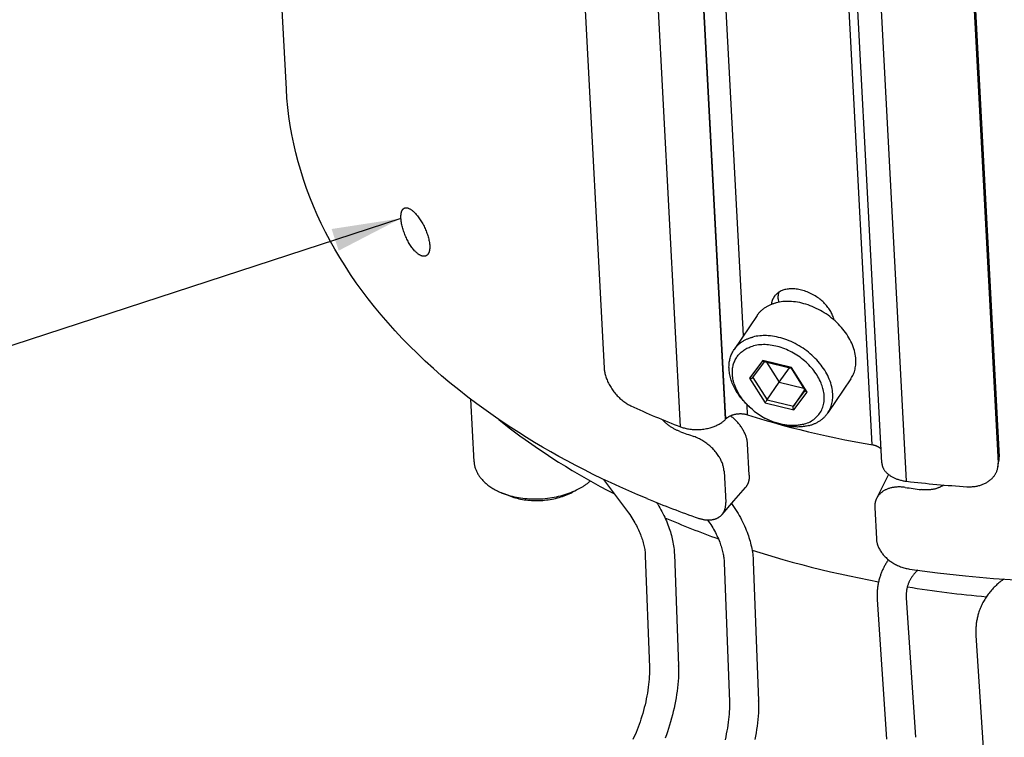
# Model space of a CAD drawing. Extents: x 0 to 1189, y 0 to 841.
# Tile 9 of 80: x 83 to 125, y 104 to 136. Entities that reach past the tile are written whole.
import ezdxf

# ---------------------------------------------------------------- set-up
doc = ezdxf.new("R2010")
doc.units = 0
doc.header["$LTSCALE"] = 65.395
doc.layers.get('0').update_dxf_attribs({"linetype": 'CONTINUOUS'})
doc.layers.add('connessioni_resistenze_c0_BL8', color=7, linetype='CONTINUOUS')
doc.styles.get("Standard").update_dxf_attribs({"font": 'txt', "width": 0.8})
doc.dimstyles.get("Standard").update_dxf_attribs({"dimtxt": 3, "dimasz": 3, "dimexe": 2, "dimexo": 0, "dimtad": 1, "dimtxsty": 'STANDARD', "dimblk": '_ARROW_FILLED', "dimblk1": '_ARROW_FILLED', "dimblk2": '_ARROW_FILLED', "dimcen": 0.09, "dimazin": 3, "dimtol": 1, "dimtp": 0.01, "dimtm": 0.01, "dimtfac": 1, "dimtofl": 0, "dimtmove": 0, "dimatfit": 3, "dimtolj": 1})

# ---------------------------------------------------------------- blocks, each defined once
blk = doc.blocks.new('_ARROW_FILLED')
at = {"color": 0, "linetype": 'BYBLOCK'}
blk.add_solid([(0, 0), (-1, 0.167), (-1, -0.167)], dxfattribs=at)
blk = doc.blocks.new('CONNESSIONI_RESISTENZE_C0_BL8', base_point=(122.512, 182.837))
at = {"layer": 'connessioni_resistenze_c0_BL8', "color": 2, "linetype": 'CONTINUOUS'}
for p, q in [((94.29, 132.521), (92.159, 172.788)), ((106.485, 150.085), (108.054, 120.428)), ((111.361, 117.89), (109.676, 149.723)), ((113.317, 118.219), (111.632, 150.052)), ((113.33, 118.233), (111.646, 150.066)), ((119.671, 117.11), (117.986, 148.943)), ((120.083, 116.321), (118.399, 148.154)), ((121.155, 115.529), (119.471, 147.362)), ((123.553, 145.971), (125.122, 116.315)), ((123.597, 146.243), (125.166, 116.587)), ((114.085, 121.83), (112.933, 143.606)), ((115.597, 123.43), (115.605, 123.287)), ((114.683, 122.716), (113.681, 121.232)), ((114.929, 120.759), (114.355, 119.995)), ((114.496, 120.026), (115.007, 120.707)), ((116.173, 120.459), (114.929, 120.759)), ((114.983, 120.712), (116.15, 120.431)), ((115.082, 120.689), (115.63, 119.819)), ((115.63, 119.819), (116.086, 120.447)), ((116.15, 120.431), (116.779, 119.434)), ((116.151, 120.432), (116.151, 120.432)), ((116.167, 120.452), (116.162, 120.445)), ((116.173, 120.459), (116.167, 120.452)), ((116.844, 119.395), (116.173, 120.459)), ((114.355, 119.995), (115.025, 118.931)), ((114.497, 120.028), (115.112, 119.052)), ((118.744, 119.973), (117.741, 118.489)), ((115.63, 119.819), (116.698, 119.562)), ((116.739, 119.497), (116.253, 118.777)), ((116.253, 118.777), (116.764, 119.458)), ((102.422, 116.375), (102.279, 119.082)), ((115.06, 118.978), (115.076, 119)), ((115.076, 119), (115.09, 119.021)), ((115.112, 119.052), (116.253, 118.777)), ((116.27, 118.631), (116.844, 119.395)), ((114.266, 118.412), (114.243, 118.847)), ((115.025, 118.931), (116.27, 118.631)), ((113.317, 118.219), (113.33, 118.233)), ((114.337, 115.792), (114.265, 117.152)), ((125.112, 116.138), (125.157, 116.408)), ((108.03, 115.612), (109.063, 114.223)), ((113.249, 115.966), (113.321, 114.605)), ((120.376, 115.821), (119.855, 114.785)), ((106.674, 115.052), (106.947, 115.195)), ((113.672, 114.679), (114.172, 115.254)), ((103.926, 114.906), (103.639, 115.02)), ((113.16, 114.09), (113.672, 114.679)), ((119.776, 114.393), (119.848, 113.032)), ((109.839, 112.301), (110.018, 107.48)), ((111.098, 112.348), (111.277, 107.527)), ((113.258, 112.005), (113.482, 105.964)), ((114.517, 112.052), (114.741, 106.011)), ((121.187, 110.957), (121.193, 110.956)), ((125.363, 111.288), (125.288, 111.232)), ((121.141, 110.482), (121.536, 104.433)), ((119.884, 110.4), (120.279, 104.351)), ((124.159, 108.843), (124.476, 103.981))]:
    blk.add_line(p, q, dxfattribs=at)
for points in [[(103.345, 118.307), (102.941, 118.591), (102.543, 118.882), (102.149, 119.18), (101.761, 119.485), (101.378, 119.797), (101.016, 120.103), (100.66, 120.416), (100.31, 120.735), (99.967, 121.061), (99.629, 121.394), (99.312, 121.72), (99.001, 122.052), (98.697, 122.39), (98.4, 122.735), (98.11, 123.086), (97.839, 123.429), (97.576, 123.778), (97.32, 124.133), (97.072, 124.494), (96.833, 124.86), (96.61, 125.219), (96.395, 125.583), (96.189, 125.952), (95.993, 126.326), (95.805, 126.705), (95.632, 127.077), (95.468, 127.453), (95.314, 127.834), (95.17, 128.218), (95.036, 128.606), (94.914, 128.989), (94.802, 129.375), (94.701, 129.764), (94.61, 130.155), (94.529, 130.549), (94.46, 130.941), (94.402, 131.334), (94.354, 131.729), (94.317, 132.125), (94.29, 132.521)], [(99.255, 126.922), (99.255, 126.939), (99.254, 126.955), (99.254, 126.971), (99.254, 126.988), (99.254, 127.004), (99.254, 127.02), (99.255, 127.037), (99.256, 127.053), (99.257, 127.069), (99.258, 127.086), (99.26, 127.098), (99.261, 127.11), (99.263, 127.122), (99.265, 127.134), (99.267, 127.146), (99.269, 127.158), (99.272, 127.17), (99.275, 127.182), (99.278, 127.194), (99.282, 127.206), (99.285, 127.217), (99.289, 127.226), (99.292, 127.235), (99.296, 127.244), (99.299, 127.252), (99.303, 127.261), (99.308, 127.269), (99.312, 127.277), (99.316, 127.284), (99.321, 127.291), (99.325, 127.298), (99.33, 127.305), (99.336, 127.312), (99.341, 127.318), (99.346, 127.324), (99.351, 127.329), (99.357, 127.334), (99.363, 127.339), (99.369, 127.344), (99.375, 127.349), (99.381, 127.353), (99.387, 127.357), (99.393, 127.36), (99.4, 127.363), (99.407, 127.366)], [(99.407, 127.366), (99.419, 127.371), (99.431, 127.374), (99.444, 127.377), (99.457, 127.379), (99.47, 127.38), (99.485, 127.38), (99.499, 127.379), (99.514, 127.377), (99.528, 127.375), (99.542, 127.371), (99.563, 127.365), (99.582, 127.358), (99.602, 127.35), (99.621, 127.341), (99.643, 127.329), (99.664, 127.317), (99.685, 127.304), (99.705, 127.29), (99.728, 127.273), (99.75, 127.255), (99.772, 127.237), (99.793, 127.219), (99.824, 127.19), (99.854, 127.16), (99.883, 127.13), (99.914, 127.095), (99.944, 127.06), (99.974, 127.024), (100.004, 126.985), (100.034, 126.945), (100.062, 126.904), (100.092, 126.86), (100.121, 126.815), (100.149, 126.769), (100.176, 126.723), (100.202, 126.677), (100.227, 126.629), (100.253, 126.58), (100.277, 126.531), (100.3, 126.481), (100.322, 126.43), (100.344, 126.379), (100.364, 126.328), (100.382, 126.278), (100.4, 126.228), (100.416, 126.177), (100.431, 126.126), (100.445, 126.075), (100.458, 126.024), (100.469, 125.976), (100.478, 125.927), (100.486, 125.879), (100.491, 125.845), (100.495, 125.812), (100.498, 125.778), (100.5, 125.744)], [(100.338, 125.296), (100.326, 125.29), (100.312, 125.286), (100.299, 125.282), (100.285, 125.28), (100.271, 125.278), (100.256, 125.277), (100.241, 125.278), (100.225, 125.279), (100.21, 125.281), (100.195, 125.283), (100.174, 125.289), (100.154, 125.295), (100.133, 125.302), (100.113, 125.311), (100.091, 125.322), (100.069, 125.334), (100.048, 125.347), (100.027, 125.36), (100.004, 125.376), (99.981, 125.393), (99.959, 125.411), (99.937, 125.43), (99.914, 125.451), (99.891, 125.473), (99.869, 125.495), (99.847, 125.518), (99.816, 125.553), (99.787, 125.588), (99.758, 125.624), (99.728, 125.664), (99.699, 125.705), (99.671, 125.746), (99.642, 125.791), (99.614, 125.836), (99.587, 125.882), (99.561, 125.929), (99.536, 125.976), (99.512, 126.024), (99.488, 126.074), (99.465, 126.125), (99.443, 126.176), (99.422, 126.227), (99.402, 126.279), (99.383, 126.331), (99.366, 126.382), (99.35, 126.433), (99.334, 126.484), (99.32, 126.536), (99.307, 126.588), (99.295, 126.64), (99.285, 126.689), (99.276, 126.737), (99.269, 126.786), (99.263, 126.832), (99.258, 126.877), (99.255, 126.922)], [(100.5, 125.744), (100.501, 125.728), (100.501, 125.712), (100.502, 125.696), (100.502, 125.679), (100.501, 125.663), (100.501, 125.647), (100.5, 125.631), (100.499, 125.615), (100.498, 125.599), (100.496, 125.583), (100.495, 125.57), (100.493, 125.558), (100.491, 125.546), (100.489, 125.534), (100.487, 125.522), (100.484, 125.51), (100.481, 125.498), (100.478, 125.486), (100.474, 125.474), (100.471, 125.462), (100.467, 125.451), (100.463, 125.442), (100.46, 125.433), (100.456, 125.424), (100.452, 125.415), (100.447, 125.406), (100.443, 125.398), (100.438, 125.39), (100.434, 125.383), (100.429, 125.375), (100.424, 125.368), (100.419, 125.361), (100.413, 125.354), (100.408, 125.348), (100.402, 125.342), (100.397, 125.336), (100.391, 125.33), (100.385, 125.325), (100.378, 125.32), (100.372, 125.315), (100.366, 125.311), (100.359, 125.306), (100.352, 125.303), (100.345, 125.299), (100.338, 125.296)], [(118.009, 122.519), (117.998, 122.567), (117.985, 122.614), (117.969, 122.662), (117.952, 122.708), (117.934, 122.754), (117.913, 122.799), (117.891, 122.844), (117.867, 122.887), (117.84, 122.933), (117.812, 122.978), (117.782, 123.022), (117.75, 123.065), (117.716, 123.109), (117.681, 123.151), (117.644, 123.193), (117.606, 123.233), (117.566, 123.274), (117.525, 123.313), (117.483, 123.351), (117.44, 123.388), (117.395, 123.424), (117.349, 123.459), (117.302, 123.492), (117.254, 123.525), (117.199, 123.56), (117.142, 123.594), (117.085, 123.626), (117.027, 123.656), (116.968, 123.685), (116.907, 123.712), (116.847, 123.737), (116.788, 123.759), (116.728, 123.779), (116.668, 123.798), (116.608, 123.814), (116.546, 123.829), (116.485, 123.841), (116.423, 123.851), (116.372, 123.858), (116.321, 123.863), (116.269, 123.867), (116.218, 123.869), (116.169, 123.869), (116.12, 123.867), (116.071, 123.864), (116.023, 123.858), (115.977, 123.852), (115.932, 123.843), (115.887, 123.833), (115.843, 123.82), (115.802, 123.807), (115.762, 123.791), (115.722, 123.774), (115.683, 123.755), (115.654, 123.739), (115.626, 123.722), (115.598, 123.704), (115.572, 123.684), (115.546, 123.664), (115.522, 123.643), (115.499, 123.621), (115.477, 123.597), (115.455, 123.573), (115.436, 123.548)], [(115.597, 123.43), (115.597, 123.443), (115.596, 123.456), (115.596, 123.468), (115.596, 123.481), (115.596, 123.494), (115.596, 123.507), (115.597, 123.52), (115.597, 123.533), (115.598, 123.546), (115.599, 123.559), (115.6, 123.572), (115.602, 123.585), (115.603, 123.598), (115.605, 123.61), (115.607, 123.623), (115.609, 123.636), (115.611, 123.649), (115.614, 123.662), (115.617, 123.674), (115.62, 123.687), (115.623, 123.7), (115.626, 123.712), (115.63, 123.725)], [(114.683, 122.716), (114.701, 122.741), (114.718, 122.765), (114.737, 122.789), (114.756, 122.813), (114.775, 122.835), (114.796, 122.858), (114.816, 122.88), (114.838, 122.901), (114.86, 122.923), (114.882, 122.944), (114.906, 122.964), (114.929, 122.984), (114.953, 123.003), (114.978, 123.021), (115.003, 123.039), (115.028, 123.057), (115.055, 123.074), (115.082, 123.091), (115.109, 123.107), (115.137, 123.122), (115.165, 123.137), (115.194, 123.152), (115.223, 123.165), (115.252, 123.178), (115.282, 123.191), (115.313, 123.204), (115.344, 123.215), (115.376, 123.226), (115.408, 123.237), (115.439, 123.247), (115.471, 123.256), (115.504, 123.264)], [(115.436, 123.548), (115.428, 123.538), (115.42, 123.527), (115.412, 123.516), (115.405, 123.504), (115.398, 123.493), (115.391, 123.481), (115.384, 123.47), (115.377, 123.458), (115.371, 123.446), (115.365, 123.434), (115.359, 123.422), (115.354, 123.409), (115.348, 123.397), (115.343, 123.385), (115.338, 123.372), (115.333, 123.359), (115.329, 123.345), (115.325, 123.332), (115.321, 123.319), (115.317, 123.305), (115.313, 123.292), (115.31, 123.278), (115.307, 123.265), (115.304, 123.251), (115.301, 123.237), (115.299, 123.224), (115.297, 123.21), (115.295, 123.196)], [(118.744, 119.973), (118.774, 120.02), (118.802, 120.068), (118.827, 120.118), (118.851, 120.168), (118.872, 120.22), (118.892, 120.274), (118.908, 120.329), (118.923, 120.384), (118.935, 120.44), (118.945, 120.497), (118.952, 120.556), (118.958, 120.616), (118.961, 120.676), (118.961, 120.735), (118.959, 120.795), (118.954, 120.874), (118.944, 120.953), (118.931, 121.031), (118.915, 121.108), (118.894, 121.191), (118.87, 121.274), (118.842, 121.355), (118.811, 121.436), (118.777, 121.515), (118.74, 121.592), (118.7, 121.669), (118.658, 121.744), (118.611, 121.823), (118.56, 121.901), (118.507, 121.977), (118.452, 122.051), (118.393, 122.125), (118.331, 122.198), (118.267, 122.27), (118.201, 122.339), (118.131, 122.407), (118.059, 122.474), (117.986, 122.539), (117.91, 122.601), (117.833, 122.662), (117.753, 122.72), (117.672, 122.777), (117.589, 122.831), (117.505, 122.882), (117.42, 122.931), (117.333, 122.977), (117.245, 123.022), (117.157, 123.062), (117.068, 123.1), (116.978, 123.136), (116.887, 123.169), (116.798, 123.198), (116.707, 123.224), (116.616, 123.248), (116.525, 123.269), (116.436, 123.286), (116.347, 123.3), (116.257, 123.311), (116.167, 123.319), (116.093, 123.323), (116.018, 123.324), (115.944, 123.324), (115.87, 123.32), (115.796, 123.315), (115.722, 123.306), (115.648, 123.295), (115.576, 123.281), (115.504, 123.264)], [(113.681, 121.232), (113.698, 121.257), (113.716, 121.281), (113.734, 121.305), (113.753, 121.328), (113.773, 121.351), (113.793, 121.374), (113.813, 121.396), (113.835, 121.417), (113.857, 121.439), (113.879, 121.459), (113.903, 121.48), (113.926, 121.499), (113.95, 121.518), (113.975, 121.537), (114, 121.555), (114.025, 121.572), (114.052, 121.59), (114.079, 121.606), (114.106, 121.623), (114.134, 121.638), (114.162, 121.653), (114.191, 121.667), (114.22, 121.681), (114.249, 121.694), (114.279, 121.707), (114.31, 121.719), (114.342, 121.731), (114.373, 121.742), (114.405, 121.753), (114.436, 121.762), (114.468, 121.772), (114.501, 121.78)], [(117.741, 118.489), (117.771, 118.535), (117.799, 118.584), (117.825, 118.633), (117.848, 118.684), (117.869, 118.736), (117.889, 118.79), (117.906, 118.845), (117.92, 118.9), (117.932, 118.956), (117.942, 119.012), (117.95, 119.072), (117.955, 119.131), (117.958, 119.191), (117.958, 119.251), (117.956, 119.311), (117.951, 119.39), (117.941, 119.468), (117.929, 119.546), (117.913, 119.624), (117.891, 119.707), (117.867, 119.79), (117.839, 119.871), (117.808, 119.951), (117.774, 120.03), (117.737, 120.108), (117.698, 120.185), (117.656, 120.26), (117.608, 120.339), (117.557, 120.417), (117.504, 120.492), (117.449, 120.566), (117.39, 120.641), (117.328, 120.714), (117.264, 120.785), (117.198, 120.854), (117.128, 120.923), (117.056, 120.99), (116.983, 121.054), (116.908, 121.117), (116.83, 121.177), (116.75, 121.236), (116.669, 121.292), (116.586, 121.346), (116.502, 121.398), (116.417, 121.447), (116.33, 121.493), (116.242, 121.537), (116.154, 121.578), (116.065, 121.616), (115.975, 121.652), (115.884, 121.685), (115.795, 121.714), (115.704, 121.74), (115.613, 121.764), (115.522, 121.784), (115.433, 121.801), (115.344, 121.815), (115.254, 121.827), (115.164, 121.834), (115.09, 121.838), (115.016, 121.84), (114.941, 121.839), (114.867, 121.836), (114.793, 121.83), (114.719, 121.822), (114.646, 121.811), (114.573, 121.797), (114.501, 121.78)], [(114.462, 118.646), (114.404, 118.696), (114.346, 118.747), (114.29, 118.8), (114.235, 118.854), (114.181, 118.91), (114.129, 118.966), (114.078, 119.024), (114.028, 119.083), (113.98, 119.144), (113.933, 119.205), (113.889, 119.268), (113.851, 119.323), (113.815, 119.379), (113.78, 119.436), (113.746, 119.494), (113.715, 119.553), (113.684, 119.612), (113.657, 119.669), (113.631, 119.727), (113.607, 119.785), (113.584, 119.844), (113.563, 119.904), (113.544, 119.964), (113.528, 120.021), (113.513, 120.079), (113.5, 120.137), (113.489, 120.195), (113.48, 120.254), (113.472, 120.313), (113.467, 120.369), (113.464, 120.424), (113.463, 120.48), (113.464, 120.536), (113.467, 120.592), (113.472, 120.647), (113.477, 120.693), (113.484, 120.737), (113.493, 120.782), (113.503, 120.826), (113.514, 120.87), (113.527, 120.914), (113.542, 120.957), (113.56, 121.005), (113.58, 121.052), (113.603, 121.099), (113.627, 121.144), (113.653, 121.189), (113.681, 121.232)], [(114.462, 118.646), (114.406, 118.695), (114.352, 118.746), (114.298, 118.798), (114.246, 118.851), (114.196, 118.906), (114.147, 118.962), (114.099, 119.019), (114.055, 119.075), (114.013, 119.132), (113.972, 119.19), (113.933, 119.249), (113.895, 119.31), (113.86, 119.371), (113.826, 119.433), (113.8, 119.485), (113.775, 119.537), (113.752, 119.59), (113.73, 119.643), (113.71, 119.697), (113.691, 119.752), (113.674, 119.807), (113.659, 119.863), (113.647, 119.914), (113.636, 119.966), (113.627, 120.019), (113.62, 120.071), (113.614, 120.124), (113.61, 120.177), (113.609, 120.229), (113.609, 120.282), (113.611, 120.332), (113.615, 120.382), (113.621, 120.431), (113.629, 120.48), (113.638, 120.528), (113.65, 120.574), (113.663, 120.621), (113.678, 120.667), (113.695, 120.711), (113.714, 120.754), (113.734, 120.797), (113.757, 120.838), (113.781, 120.878), (113.806, 120.918), (113.834, 120.956), (113.863, 120.992), (113.894, 121.028), (113.926, 121.063), (113.96, 121.096), (113.995, 121.127), (114.032, 121.158), (114.071, 121.187), (114.111, 121.215), (114.152, 121.241), (114.196, 121.266), (114.241, 121.29), (114.287, 121.312), (114.334, 121.332), (114.382, 121.35), (114.43, 121.367), (114.478, 121.382), (114.528, 121.396)], [(116.671, 117.995), (116.734, 118.012), (116.797, 118.033), (116.858, 118.056), (116.919, 118.082), (116.978, 118.111), (117.032, 118.141), (117.085, 118.174), (117.135, 118.209), (117.184, 118.247), (117.231, 118.288), (117.274, 118.33), (117.315, 118.374), (117.354, 118.421), (117.389, 118.469), (117.422, 118.519), (117.453, 118.572), (117.48, 118.626), (117.504, 118.681), (117.525, 118.738), (117.543, 118.796), (117.559, 118.857), (117.571, 118.919), (117.58, 118.981), (117.586, 119.044), (117.59, 119.107), (117.59, 119.174), (117.586, 119.241), (117.58, 119.308), (117.571, 119.374), (117.559, 119.44), (117.547, 119.498), (117.532, 119.555), (117.516, 119.611), (117.497, 119.669), (117.476, 119.727), (117.454, 119.784), (117.423, 119.854), (117.39, 119.923), (117.355, 119.991), (117.317, 120.058), (117.277, 120.124), (117.233, 120.191), (117.186, 120.257), (117.138, 120.322), (117.088, 120.385), (117.036, 120.447), (116.98, 120.509), (116.922, 120.57), (116.863, 120.629), (116.802, 120.686), (116.739, 120.742), (116.674, 120.796), (116.607, 120.849), (116.539, 120.9), (116.47, 120.949), (116.399, 120.996), (116.327, 121.041), (116.254, 121.084), (116.18, 121.125), (116.104, 121.164), (116.028, 121.201), (115.952, 121.234), (115.875, 121.266), (115.798, 121.295), (115.719, 121.322), (115.64, 121.347), (115.564, 121.369), (115.486, 121.388), (115.409, 121.404), (115.33, 121.419), (115.251, 121.43), (115.179, 121.438), (115.106, 121.444), (115.033, 121.448), (114.96, 121.449), (114.887, 121.447), (114.814, 121.443), (114.741, 121.435), (114.669, 121.425), (114.598, 121.412), (114.528, 121.396)], [(114.929, 120.759), (114.93, 120.757), (114.931, 120.755), (114.932, 120.753), (114.934, 120.752), (114.935, 120.75), (114.937, 120.748), (114.938, 120.746), (114.939, 120.744), (114.941, 120.742), (114.943, 120.74), (114.944, 120.739), (114.946, 120.737), (114.947, 120.735), (114.949, 120.733), (114.951, 120.732), (114.952, 120.73), (114.954, 120.729), (114.956, 120.728), (114.957, 120.726), (114.958, 120.725), (114.96, 120.724), (114.961, 120.723), (114.962, 120.722), (114.964, 120.721), (114.965, 120.721), (114.966, 120.72), (114.968, 120.719), (114.969, 120.718), (114.971, 120.717), (114.972, 120.716), (114.974, 120.716), (114.975, 120.715), (114.977, 120.714), (114.979, 120.714), (114.98, 120.713), (114.982, 120.713), (114.983, 120.712)], [(108.054, 120.428), (108.057, 120.391), (108.061, 120.353), (108.066, 120.315), (108.072, 120.278), (108.079, 120.241), (108.087, 120.204), (108.098, 120.155), (108.111, 120.108), (108.126, 120.06), (108.142, 120.013), (108.159, 119.967), (108.179, 119.917), (108.2, 119.869), (108.222, 119.821), (108.245, 119.774), (108.27, 119.727), (108.296, 119.679), (108.324, 119.632), (108.353, 119.585), (108.383, 119.539), (108.414, 119.494), (108.446, 119.449), (108.479, 119.405), (108.514, 119.362), (108.549, 119.319), (108.586, 119.277), (108.623, 119.237), (108.661, 119.198), (108.699, 119.159), (108.739, 119.122), (108.78, 119.086), (108.82, 119.051), (108.861, 119.018), (108.902, 118.986), (108.945, 118.955), (108.988, 118.926), (109.023, 118.903), (109.058, 118.882), (109.094, 118.861), (109.13, 118.841), (109.167, 118.822), (109.204, 118.804)], [(116.151, 120.431), (116.151, 120.431), (116.151, 120.431), (116.151, 120.431), (116.151, 120.431), (116.151, 120.431), (116.151, 120.431), (116.15, 120.431)], [(116.152, 120.433), (116.152, 120.433), (116.152, 120.432), (116.152, 120.432), (116.151, 120.432), (116.151, 120.431)], [(116.157, 120.439), (116.154, 120.435), (116.153, 120.434), (116.153, 120.434), (116.153, 120.433), (116.152, 120.433), (116.152, 120.433)], [(116.162, 120.445), (116.159, 120.441), (116.158, 120.44), (116.157, 120.439)], [(114.355, 119.995), (114.359, 119.994), (114.363, 119.993), (114.368, 119.993), (114.372, 119.992), (114.376, 119.991), (114.381, 119.991), (114.385, 119.99), (114.389, 119.99), (114.394, 119.99), (114.398, 119.99), (114.403, 119.99), (114.407, 119.99), (114.412, 119.99), (114.416, 119.991), (114.421, 119.991), (114.425, 119.992), (114.43, 119.992), (114.434, 119.993), (114.438, 119.994), (114.441, 119.995), (114.444, 119.996), (114.448, 119.996), (114.451, 119.997), (114.454, 119.999), (114.458, 120), (114.461, 120.001), (114.464, 120.002), (114.467, 120.004), (114.47, 120.005), (114.473, 120.007), (114.475, 120.008), (114.477, 120.009), (114.479, 120.01), (114.481, 120.011), (114.483, 120.013), (114.484, 120.014), (114.486, 120.016), (114.488, 120.017), (114.49, 120.019), (114.491, 120.021), (114.493, 120.022), (114.495, 120.024), (114.496, 120.026)], [(115.09, 119.021), (115.098, 119.031), (115.105, 119.042), (115.63, 119.819)], [(116.844, 119.395), (116.841, 119.396), (116.839, 119.397), (116.837, 119.397), (116.834, 119.398), (116.832, 119.399), (116.829, 119.399), (116.827, 119.4), (116.825, 119.401), (116.822, 119.402), (116.82, 119.403), (116.818, 119.404), (116.816, 119.405), (116.813, 119.406), (116.811, 119.407), (116.809, 119.408), (116.807, 119.409), (116.805, 119.411), (116.803, 119.412), (116.802, 119.412), (116.8, 119.413), (116.799, 119.414), (116.797, 119.415), (116.796, 119.417), (116.794, 119.418), (116.793, 119.419), (116.791, 119.42), (116.79, 119.421), (116.789, 119.422), (116.787, 119.423), (116.786, 119.425), (116.785, 119.426), (116.784, 119.427), (116.783, 119.429), (116.782, 119.43), (116.781, 119.432), (116.78, 119.433), (116.779, 119.434)], [(121.283, 111.726), (122.492, 111.564), (123.704, 111.429), (124.919, 111.32), (126.136, 111.238)], [(115.025, 118.931), (115.034, 118.943), (115.043, 118.954), (115.06, 118.978)], [(116.27, 118.631), (116.268, 118.635), (116.265, 118.639), (116.263, 118.643), (116.261, 118.647), (116.259, 118.651), (116.257, 118.655), (116.256, 118.659), (116.254, 118.663), (116.252, 118.667), (116.251, 118.671), (116.249, 118.676), (116.248, 118.68), (116.247, 118.684), (116.246, 118.689), (116.245, 118.693), (116.244, 118.698), (116.243, 118.702), (116.242, 118.707), (116.242, 118.711), (116.241, 118.714), (116.241, 118.718), (116.241, 118.721), (116.241, 118.725), (116.241, 118.728), (116.241, 118.732), (116.241, 118.736), (116.241, 118.739), (116.241, 118.743), (116.242, 118.746), (116.242, 118.749), (116.243, 118.751), (116.243, 118.753), (116.244, 118.756), (116.244, 118.758), (116.245, 118.76), (116.246, 118.763), (116.247, 118.765), (116.247, 118.767), (116.248, 118.769), (116.249, 118.771), (116.25, 118.773), (116.252, 118.775), (116.253, 118.777)], [(109.912, 114.776), (109.519, 114.94), (109.129, 115.109), (108.74, 115.282), (108.353, 115.459), (107.968, 115.641), (107.585, 115.827), (107.204, 116.017), (106.826, 116.212), (106.45, 116.412), (106.094, 116.605), (105.742, 116.803), (105.391, 117.005), (105.043, 117.211), (104.698, 117.421), (104.355, 117.636), (104.015, 117.855), (103.678, 118.079), (103.345, 118.307)], [(103.494, 118.203), (103.718, 118.024), (103.945, 117.847), (104.174, 117.674), (104.404, 117.502), (104.637, 117.333), (104.92, 117.132), (105.207, 116.934), (105.495, 116.74), (105.786, 116.549), (106.08, 116.361), (106.375, 116.177), (106.673, 115.996), (106.972, 115.819), (107.274, 115.645), (107.577, 115.474), (107.882, 115.307), (108.189, 115.143), (108.498, 114.982)], [(111.334, 117.687), (111.304, 117.698), (111.275, 117.709), (111.246, 117.722), (111.217, 117.735), (111.188, 117.748), (111.16, 117.762), (111.131, 117.776), (111.102, 117.791), (111.073, 117.807), (111.045, 117.824), (111.017, 117.841), (110.989, 117.858), (110.961, 117.876), (110.934, 117.894), (110.903, 117.915), (110.874, 117.936), (110.844, 117.958), (110.815, 117.981), (110.786, 118.004), (110.758, 118.027), (110.73, 118.051), (110.703, 118.075), (110.676, 118.1), (110.649, 118.125), (110.623, 118.151), (110.597, 118.177), (110.572, 118.204)], [(111.361, 117.89), (111.401, 117.875), (111.441, 117.861), (111.482, 117.849), (111.524, 117.837), (111.565, 117.826), (111.607, 117.816), (111.66, 117.805), (111.713, 117.796), (111.767, 117.788), (111.82, 117.781), (111.874, 117.776), (111.929, 117.772), (111.985, 117.769), (112.041, 117.768), (112.096, 117.768), (112.152, 117.769), (112.207, 117.772), (112.263, 117.777), (112.318, 117.783), (112.373, 117.79), (112.428, 117.798), (112.482, 117.808), (112.535, 117.819), (112.588, 117.831), (112.641, 117.845), (112.693, 117.861), (112.734, 117.874), (112.775, 117.888), (112.816, 117.903), (112.856, 117.919), (112.896, 117.936), (112.935, 117.954), (112.972, 117.972), (113.008, 117.991), (113.043, 118.01), (113.078, 118.031), (113.113, 118.053), (113.146, 118.075), (113.177, 118.097), (113.206, 118.119), (113.235, 118.143), (113.263, 118.167), (113.291, 118.193), (113.317, 118.219)], [(113.345, 118.247), (113.359, 118.261), (113.374, 118.274), (113.39, 118.286), (113.406, 118.298), (113.422, 118.309), (113.439, 118.32), (113.456, 118.331), (113.474, 118.341), (113.491, 118.35), (113.509, 118.359), (113.527, 118.368), (113.55, 118.378), (113.573, 118.388), (113.596, 118.396), (113.619, 118.405), (113.643, 118.412), (113.667, 118.419), (113.691, 118.425), (113.715, 118.431), (113.739, 118.436), (113.763, 118.441), (113.792, 118.446), (113.82, 118.45), (113.849, 118.453), (113.877, 118.455), (113.906, 118.457), (113.935, 118.458), (113.964, 118.458), (113.992, 118.458), (114.021, 118.456), (114.046, 118.455), (114.071, 118.452), (114.096, 118.45), (114.12, 118.446), (114.145, 118.442), (114.169, 118.437), (114.194, 118.432), (114.218, 118.426), (114.242, 118.419), (114.266, 118.412)], [(114.265, 117.152), (114.263, 117.185), (114.26, 117.217), (114.256, 117.249), (114.251, 117.282), (114.245, 117.314), (114.238, 117.346), (114.23, 117.377), (114.221, 117.409), (114.212, 117.44), (114.202, 117.471), (114.189, 117.509), (114.174, 117.546), (114.159, 117.583), (114.143, 117.62), (114.126, 117.656), (114.108, 117.692), (114.089, 117.727), (114.069, 117.762), (114.049, 117.796), (114.026, 117.832), (114.003, 117.868), (113.978, 117.903), (113.953, 117.938), (113.927, 117.972), (113.901, 118.005), (113.873, 118.038), (113.845, 118.071), (113.817, 118.103), (113.787, 118.135), (113.756, 118.166), (113.725, 118.197), (113.693, 118.227), (113.66, 118.256), (113.627, 118.285), (113.593, 118.313), (113.559, 118.34), (113.524, 118.366)], [(114.266, 118.412), (114.64, 118.294), (115.015, 118.18), (115.391, 118.07), (115.769, 117.965), (116.147, 117.863), (116.527, 117.765), (116.908, 117.671), (117.3, 117.579), (117.693, 117.491), (118.087, 117.407), (118.482, 117.326), (118.878, 117.25), (119.274, 117.178)], [(116.921, 117.94), (116.873, 117.929), (116.825, 117.919), (116.777, 117.91), (116.729, 117.902), (116.68, 117.896), (116.632, 117.89), (116.583, 117.886), (116.534, 117.883), (116.485, 117.881), (116.432, 117.88), (116.38, 117.881), (116.327, 117.882), (116.275, 117.885), (116.222, 117.889), (116.17, 117.893), (116.117, 117.899), (116.065, 117.907), (116.013, 117.915), (115.952, 117.925), (115.891, 117.938), (115.831, 117.951), (115.771, 117.966), (115.709, 117.982), (115.648, 118), (115.588, 118.019), (115.527, 118.039), (115.466, 118.061), (115.405, 118.084), (115.344, 118.109), (115.284, 118.135), (115.225, 118.161), (115.166, 118.189), (115.108, 118.219), (115.05, 118.249)], [(116.671, 117.995), (116.628, 117.984), (116.586, 117.975), (116.543, 117.967), (116.499, 117.961), (116.456, 117.955), (116.412, 117.95), (116.369, 117.947), (116.325, 117.944), (116.281, 117.942), (116.237, 117.942), (116.193, 117.942), (116.149, 117.943), (116.105, 117.945), (116.061, 117.948), (116.017, 117.952), (115.973, 117.957), (115.929, 117.963), (115.886, 117.969), (115.832, 117.978), (115.779, 117.988), (115.726, 118), (115.673, 118.012), (115.621, 118.026), (115.568, 118.04), (115.517, 118.056), (115.465, 118.073), (115.412, 118.091), (115.359, 118.111), (115.306, 118.131), (115.254, 118.153), (115.202, 118.175), (115.151, 118.199), (115.1, 118.223), (115.05, 118.249)], [(116.921, 117.94), (116.953, 117.949), (116.985, 117.958), (117.017, 117.968), (117.048, 117.978), (117.08, 117.989), (117.111, 118.001), (117.142, 118.013), (117.173, 118.026), (117.202, 118.039), (117.23, 118.053), (117.259, 118.067), (117.287, 118.082), (117.315, 118.098), (117.342, 118.114), (117.369, 118.131), (117.396, 118.148), (117.421, 118.165), (117.446, 118.183), (117.471, 118.202), (117.495, 118.221), (117.519, 118.241), (117.542, 118.261), (117.564, 118.282), (117.587, 118.303), (117.608, 118.325), (117.629, 118.347), (117.649, 118.369), (117.668, 118.392), (117.687, 118.415), (117.706, 118.439), (117.723, 118.464), (117.741, 118.489)], [(113.249, 115.966), (113.246, 116.003), (113.242, 116.041), (113.236, 116.078), (113.23, 116.115), (113.222, 116.152), (113.212, 116.189), (113.201, 116.228), (113.189, 116.267), (113.175, 116.306), (113.161, 116.344), (113.145, 116.381), (113.128, 116.419), (113.109, 116.458), (113.089, 116.496), (113.068, 116.534), (113.046, 116.572), (113.024, 116.609), (113, 116.645), (112.969, 116.69), (112.937, 116.734), (112.904, 116.777), (112.869, 116.82), (112.834, 116.861), (112.796, 116.902), (112.758, 116.942), (112.718, 116.981), (112.678, 117.02), (112.637, 117.057), (112.595, 117.093), (112.552, 117.128), (112.508, 117.162), (112.463, 117.195), (112.418, 117.227), (112.372, 117.257), (112.326, 117.286), (112.28, 117.314), (112.232, 117.34), (112.184, 117.365), (112.138, 117.389), (112.09, 117.41), (112.043, 117.431), (111.994, 117.45), (111.946, 117.468)], [(119.274, 117.178), (119.686, 117.107), (119.7, 117.104), (119.715, 117.101), (119.73, 117.098), (119.745, 117.094), (119.759, 117.091), (119.774, 117.087), (119.788, 117.082), (119.802, 117.078), (119.817, 117.073), (119.831, 117.068), (119.845, 117.063), (119.859, 117.057), (119.873, 117.052), (119.887, 117.045), (119.898, 117.04), (119.909, 117.035), (119.92, 117.029), (119.931, 117.023), (119.942, 117.017), (119.953, 117.011), (119.963, 117.005), (119.974, 116.998), (119.984, 116.991), (119.994, 116.984), (120.004, 116.977), (120.014, 116.97), (120.023, 116.962), (120.033, 116.954), (120.042, 116.946), (120.051, 116.937)], [(102.422, 116.375), (102.424, 116.341), (102.428, 116.306), (102.432, 116.272), (102.438, 116.238), (102.444, 116.204), (102.452, 116.171), (102.461, 116.137), (102.471, 116.103), (102.482, 116.069), (102.493, 116.036), (102.506, 116.004), (102.52, 115.971), (102.535, 115.938), (102.552, 115.905), (102.569, 115.873), (102.587, 115.841), (102.606, 115.81), (102.625, 115.779), (102.647, 115.748), (102.669, 115.716), (102.692, 115.686), (102.716, 115.656), (102.741, 115.627), (102.766, 115.598), (102.799, 115.562), (102.833, 115.527), (102.868, 115.494), (102.904, 115.461), (102.94, 115.429), (102.98, 115.396), (103.02, 115.364), (103.061, 115.333), (103.103, 115.304), (103.146, 115.275), (103.193, 115.245), (103.24, 115.216), (103.288, 115.188), (103.337, 115.161), (103.386, 115.135), (103.436, 115.11), (103.486, 115.086), (103.537, 115.063), (103.588, 115.041), (103.639, 115.02)], [(120.083, 116.321), (120.085, 116.297), (120.088, 116.273), (120.092, 116.25), (120.097, 116.226), (120.103, 116.203), (120.109, 116.18), (120.116, 116.16), (120.124, 116.14), (120.132, 116.12), (120.141, 116.101), (120.151, 116.081), (120.161, 116.063), (120.172, 116.044), (120.186, 116.022), (120.201, 116), (120.217, 115.979), (120.234, 115.958), (120.251, 115.938), (120.269, 115.918), (120.289, 115.897), (120.309, 115.878), (120.331, 115.858), (120.352, 115.84), (120.375, 115.822), (120.398, 115.804), (120.423, 115.786), (120.449, 115.769), (120.475, 115.752), (120.501, 115.736), (120.528, 115.721), (120.555, 115.706), (120.585, 115.691), (120.615, 115.677), (120.645, 115.663), (120.676, 115.65), (120.706, 115.638), (120.737, 115.626), (120.774, 115.614), (120.812, 115.601), (120.849, 115.59), (120.887, 115.58), (120.925, 115.57), (120.963, 115.562), (121.001, 115.554), (121.04, 115.546), (121.078, 115.54), (121.117, 115.534), (121.155, 115.529)], [(123.77, 115.293), (123.811, 115.291), (123.851, 115.29), (123.892, 115.29), (123.932, 115.291), (123.973, 115.293), (124.014, 115.296), (124.053, 115.299), (124.092, 115.304), (124.131, 115.309), (124.171, 115.316), (124.209, 115.323), (124.248, 115.332), (124.285, 115.341), (124.321, 115.351), (124.357, 115.361), (124.393, 115.373), (124.428, 115.386), (124.463, 115.4), (124.498, 115.414), (124.532, 115.43), (124.566, 115.446), (124.599, 115.464), (124.632, 115.482), (124.664, 115.502), (124.693, 115.521), (124.722, 115.541), (124.751, 115.562), (124.778, 115.584), (124.805, 115.607), (124.831, 115.63), (124.856, 115.654), (124.879, 115.678), (124.902, 115.703), (124.924, 115.729), (124.945, 115.755), (124.965, 115.782), (124.981, 115.805), (124.996, 115.829), (125.01, 115.853), (125.024, 115.877), (125.037, 115.902), (125.049, 115.928), (125.06, 115.953), (125.071, 115.983), (125.082, 116.013), (125.091, 116.044), (125.1, 116.075), (125.107, 116.106), (125.112, 116.138)], [(114.337, 115.792), (114.338, 115.773), (114.339, 115.753), (114.339, 115.734), (114.338, 115.715), (114.338, 115.696), (114.337, 115.676), (114.335, 115.657), (114.333, 115.638), (114.331, 115.622), (114.329, 115.606), (114.326, 115.59), (114.323, 115.574), (114.32, 115.558), (114.316, 115.542), (114.312, 115.526), (114.308, 115.51), (114.304, 115.495), (114.299, 115.48), (114.294, 115.465), (114.289, 115.451), (114.283, 115.436), (114.277, 115.422), (114.271, 115.407), (114.264, 115.393), (114.257, 115.379), (114.25, 115.366), (114.242, 115.353), (114.234, 115.339), (114.226, 115.327), (114.218, 115.314), (114.209, 115.301), (114.2, 115.289), (114.191, 115.277), (114.182, 115.265), (114.172, 115.254)], [(103.639, 115.02), (103.725, 114.988), (103.811, 114.957), (103.899, 114.929), (103.987, 114.904), (104.076, 114.881), (104.165, 114.859), (104.255, 114.84), (104.346, 114.824), (104.436, 114.809), (104.533, 114.796), (104.63, 114.784), (104.727, 114.775), (104.824, 114.769), (104.921, 114.764), (105.019, 114.762), (105.116, 114.762), (105.214, 114.764), (105.311, 114.768), (105.408, 114.774), (105.505, 114.782), (105.602, 114.793), (105.699, 114.805), (105.795, 114.82), (105.891, 114.837), (105.987, 114.856), (106.082, 114.877), (106.176, 114.901), (106.265, 114.925), (106.353, 114.952), (106.441, 114.98), (106.527, 115.01), (106.613, 115.043), (106.698, 115.078), (106.782, 115.115), (106.865, 115.154), (106.947, 115.195)], [(106.947, 115.195), (106.975, 115.21), (107.003, 115.226), (107.032, 115.242), (107.06, 115.258), (107.087, 115.274), (107.115, 115.291), (107.143, 115.308), (107.171, 115.326), (107.198, 115.344), (107.225, 115.362), (107.252, 115.381), (107.279, 115.399), (107.306, 115.419), (107.332, 115.438), (107.358, 115.458), (107.383, 115.478), (107.409, 115.499), (107.434, 115.52), (107.459, 115.541)], [(121.096, 115.263), (121.057, 115.268), (121.017, 115.272), (120.978, 115.276), (120.938, 115.279), (120.898, 115.281), (120.858, 115.282), (120.818, 115.282), (120.778, 115.281), (120.738, 115.279), (120.699, 115.276), (120.665, 115.272), (120.632, 115.268), (120.599, 115.264), (120.565, 115.258), (120.532, 115.252), (120.5, 115.245), (120.467, 115.237), (120.435, 115.228), (120.403, 115.218), (120.371, 115.208), (120.339, 115.197), (120.313, 115.186), (120.286, 115.175), (120.26, 115.163), (120.234, 115.151), (120.209, 115.137), (120.184, 115.123), (120.16, 115.109), (120.137, 115.095), (120.115, 115.079), (120.092, 115.063), (120.071, 115.047), (120.05, 115.029), (120.03, 115.012), (120.01, 114.994), (119.992, 114.975), (119.973, 114.956), (119.956, 114.936), (119.939, 114.916), (119.923, 114.895), (119.908, 114.874), (119.894, 114.853), (119.88, 114.83), (119.867, 114.808), (119.855, 114.785)], [(122.767, 115.367), (122.745, 115.352), (122.722, 115.337), (122.699, 115.323), (122.676, 115.31), (122.652, 115.297), (122.628, 115.285), (122.604, 115.274), (122.579, 115.262), (122.554, 115.252), (122.529, 115.242), (122.504, 115.233), (122.478, 115.224), (122.452, 115.215), (122.427, 115.207), (122.401, 115.2), (122.374, 115.193), (122.348, 115.187), (122.322, 115.182), (122.29, 115.175), (122.257, 115.17), (122.225, 115.165), (122.192, 115.161), (122.16, 115.158), (122.127, 115.155), (122.095, 115.153), (122.062, 115.152), (122.028, 115.152), (121.994, 115.152), (121.96, 115.152), (121.926, 115.154), (121.892, 115.156), (121.858, 115.159), (121.825, 115.162), (121.791, 115.166)], [(103.926, 114.906), (103.997, 114.879), (104.069, 114.854), (104.141, 114.831), (104.215, 114.81), (104.289, 114.79), (104.363, 114.773), (104.438, 114.757), (104.513, 114.743), (104.588, 114.731), (104.668, 114.72), (104.749, 114.71), (104.829, 114.703), (104.91, 114.697), (104.991, 114.694), (105.072, 114.692), (105.153, 114.691), (105.234, 114.693), (105.315, 114.697), (105.395, 114.702), (105.476, 114.709), (105.557, 114.717), (105.637, 114.728), (105.717, 114.74), (105.797, 114.754), (105.876, 114.77), (105.955, 114.788), (106.034, 114.807), (106.107, 114.827), (106.181, 114.849), (106.253, 114.873), (106.325, 114.898), (106.397, 114.925), (106.467, 114.954), (106.537, 114.985), (106.606, 115.017), (106.674, 115.052)], [(119.855, 114.785), (119.849, 114.772), (119.843, 114.759), (119.837, 114.746), (119.832, 114.733), (119.827, 114.72), (119.822, 114.707), (119.817, 114.693), (119.812, 114.68), (119.808, 114.666), (119.804, 114.653), (119.8, 114.639), (119.797, 114.625), (119.794, 114.611), (119.791, 114.597), (119.788, 114.583), (119.785, 114.568), (119.783, 114.554), (119.781, 114.539), (119.78, 114.525), (119.778, 114.51), (119.777, 114.495), (119.776, 114.481), (119.775, 114.466), (119.775, 114.451), (119.775, 114.437), (119.775, 114.422), (119.776, 114.407), (119.776, 114.393)], [(110.327, 114.607), (110.376, 114.53), (110.423, 114.451), (110.469, 114.372), (110.514, 114.293), (110.557, 114.212), (110.599, 114.131), (110.64, 114.049), (110.678, 113.969), (110.715, 113.889), (110.75, 113.808), (110.784, 113.727), (110.817, 113.645), (110.848, 113.562), (110.877, 113.478), (110.902, 113.405), (110.925, 113.332), (110.947, 113.258), (110.968, 113.183), (110.987, 113.109), (111.005, 113.034), (111.022, 112.958), (111.037, 112.883), (111.05, 112.807), (111.063, 112.731), (111.073, 112.654), (111.082, 112.578), (111.089, 112.501), (111.095, 112.425), (111.098, 112.348)], [(113.16, 114.09), (113.17, 114.101), (113.179, 114.112), (113.188, 114.124), (113.196, 114.136), (113.205, 114.147), (113.213, 114.16), (113.221, 114.172), (113.228, 114.184), (113.235, 114.197), (113.242, 114.21), (113.249, 114.223), (113.256, 114.237), (113.262, 114.251), (113.267, 114.264), (113.273, 114.278), (113.278, 114.292), (113.283, 114.306), (113.288, 114.32), (113.292, 114.337), (113.297, 114.353), (113.301, 114.369), (113.305, 114.386), (113.308, 114.403), (113.311, 114.419), (113.314, 114.436), (113.316, 114.453), (113.318, 114.47), (113.319, 114.487), (113.32, 114.504), (113.321, 114.521), (113.322, 114.538), (113.322, 114.555), (113.322, 114.572), (113.321, 114.588), (113.321, 114.605)], [(113.574, 114.566), (113.634, 114.482), (113.691, 114.396), (113.747, 114.309), (113.802, 114.221), (113.855, 114.133), (113.907, 114.043), (113.956, 113.953), (114.003, 113.864), (114.048, 113.775), (114.091, 113.685), (114.133, 113.595), (114.173, 113.503), (114.211, 113.411), (114.247, 113.317), (114.275, 113.241), (114.302, 113.164), (114.328, 113.087), (114.352, 113.009), (114.375, 112.931), (114.396, 112.852), (114.416, 112.773), (114.434, 112.694), (114.45, 112.615), (114.465, 112.535), (114.478, 112.455), (114.49, 112.374), (114.5, 112.294), (114.507, 112.213), (114.513, 112.132), (114.517, 112.052)], [(109.063, 114.223), (109.112, 114.156), (109.161, 114.087), (109.208, 114.017), (109.254, 113.947), (109.299, 113.876), (109.342, 113.803), (109.384, 113.731), (109.418, 113.67), (109.451, 113.608), (109.483, 113.546), (109.514, 113.484), (109.544, 113.421), (109.572, 113.357), (109.6, 113.293), (109.626, 113.229), (109.649, 113.169), (109.671, 113.109), (109.692, 113.049), (109.712, 112.989), (109.731, 112.928), (109.748, 112.867), (109.764, 112.805), (109.779, 112.743), (109.791, 112.688), (109.802, 112.634), (109.811, 112.579), (109.819, 112.523), (109.826, 112.468), (109.832, 112.412), (109.836, 112.357), (109.839, 112.301)], [(112.133, 113.931), (112.163, 113.921), (112.193, 113.911), (112.223, 113.903), (112.253, 113.894), (112.283, 113.887), (112.314, 113.88), (112.345, 113.874), (112.376, 113.868), (112.407, 113.863), (112.438, 113.859), (112.464, 113.857), (112.49, 113.854), (112.516, 113.853), (112.542, 113.852), (112.568, 113.851), (112.594, 113.852), (112.62, 113.852), (112.646, 113.854), (112.672, 113.856), (112.697, 113.859), (112.723, 113.862), (112.745, 113.866), (112.767, 113.87), (112.788, 113.875), (112.81, 113.88), (112.831, 113.886), (112.852, 113.892), (112.872, 113.899), (112.892, 113.906), (112.912, 113.914), (112.931, 113.922), (112.951, 113.931), (112.97, 113.941), (112.988, 113.95), (113.005, 113.961), (113.023, 113.971), (113.04, 113.983), (113.057, 113.994), (113.073, 114.007), (113.089, 114.019), (113.104, 114.033), (113.119, 114.046), (113.133, 114.06), (113.147, 114.075), (113.16, 114.09)], [(112.536, 113.852), (112.582, 113.787), (112.628, 113.72), (112.672, 113.653), (112.714, 113.585), (112.756, 113.516), (112.797, 113.446), (112.836, 113.376), (112.872, 113.309), (112.906, 113.241), (112.94, 113.173), (112.972, 113.104), (113.003, 113.034), (113.032, 112.964), (113.06, 112.894), (113.082, 112.837), (113.102, 112.779), (113.122, 112.722), (113.14, 112.664), (113.157, 112.605), (113.173, 112.547), (113.188, 112.488), (113.202, 112.429), (113.213, 112.376), (113.223, 112.324), (113.232, 112.271), (113.24, 112.218), (113.246, 112.165), (113.252, 112.112), (113.256, 112.058), (113.258, 112.005)], [(119.848, 113.032), (119.85, 113), (119.854, 112.969), (119.858, 112.937), (119.864, 112.906), (119.871, 112.874), (119.878, 112.843), (119.887, 112.812), (119.899, 112.774), (119.912, 112.737), (119.926, 112.7), (119.942, 112.664), (119.959, 112.628), (119.977, 112.592), (119.998, 112.555), (120.02, 112.519), (120.042, 112.484), (120.066, 112.449), (120.091, 112.415), (120.117, 112.382), (120.145, 112.347), (120.174, 112.314), (120.203, 112.281), (120.234, 112.25), (120.266, 112.219), (120.298, 112.189), (120.332, 112.158), (120.367, 112.129), (120.403, 112.101), (120.439, 112.073), (120.476, 112.047), (120.514, 112.021), (120.553, 111.996), (120.593, 111.972), (120.633, 111.949), (120.673, 111.926), (120.715, 111.905), (120.756, 111.885), (120.802, 111.864), (120.848, 111.845), (120.895, 111.826), (120.943, 111.809), (120.99, 111.793), (121.038, 111.779), (121.087, 111.765), (121.136, 111.753), (121.185, 111.743), (121.234, 111.734), (121.283, 111.726)], [(114.462, 112.542), (114.793, 112.439), (115.125, 112.338), (115.458, 112.239), (115.792, 112.143), (116.203, 112.029), (116.615, 111.919), (117.028, 111.813), (117.442, 111.71), (117.857, 111.611), (118.273, 111.516), (118.689, 111.425), (119.107, 111.337), (119.525, 111.253), (119.944, 111.173)], [(120.368, 112.129), (120.346, 112.097), (120.325, 112.065), (120.304, 112.032), (120.283, 112), (120.263, 111.967), (120.243, 111.933), (120.224, 111.9), (120.205, 111.866), (120.187, 111.832), (120.169, 111.798), (120.151, 111.763), (120.135, 111.728), (120.118, 111.693), (120.103, 111.658), (120.087, 111.623), (120.073, 111.587), (120.059, 111.552), (120.045, 111.516), (120.032, 111.48), (120.019, 111.443), (120.007, 111.407), (119.996, 111.37)], [(119.996, 111.37), (119.983, 111.327), (119.971, 111.285), (119.96, 111.242), (119.949, 111.199), (119.939, 111.155), (119.93, 111.112), (119.922, 111.068), (119.914, 111.024), (119.907, 110.98), (119.901, 110.936), (119.896, 110.892), (119.891, 110.847), (119.887, 110.803), (119.884, 110.758), (119.881, 110.713), (119.88, 110.669), (119.879, 110.624), (119.878, 110.579), (119.879, 110.534), (119.88, 110.49), (119.882, 110.445), (119.884, 110.4)], [(121.642, 111.677), (121.62, 111.656), (121.598, 111.635), (121.577, 111.614), (121.556, 111.593), (121.535, 111.571), (121.515, 111.549), (121.495, 111.526), (121.475, 111.503), (121.456, 111.479), (121.437, 111.456), (121.419, 111.432), (121.401, 111.407), (121.384, 111.382), (121.368, 111.357), (121.352, 111.333), (121.337, 111.309), (121.323, 111.284), (121.309, 111.259), (121.296, 111.234), (121.283, 111.209), (121.271, 111.183), (121.259, 111.158), (121.248, 111.132), (121.237, 111.106), (121.227, 111.08), (121.218, 111.053), (121.209, 111.027), (121.2, 111)], [(121.2, 111), (121.193, 110.978), (121.187, 110.955), (121.181, 110.933), (121.176, 110.91), (121.17, 110.887), (121.166, 110.864), (121.161, 110.841), (121.157, 110.818), (121.154, 110.795), (121.15, 110.771), (121.148, 110.748), (121.145, 110.724), (121.143, 110.7), (121.141, 110.676), (121.14, 110.652), (121.139, 110.627), (121.138, 110.603), (121.138, 110.579), (121.138, 110.555), (121.139, 110.531), (121.14, 110.506), (121.141, 110.482)], [(125.288, 111.232), (125.243, 111.198), (125.199, 111.163), (125.156, 111.127), (125.113, 111.09), (125.07, 111.052), (125.029, 111.014), (124.988, 110.975), (124.948, 110.935), (124.909, 110.895), (124.871, 110.854), (124.834, 110.813), (124.797, 110.771), (124.762, 110.728), (124.727, 110.684), (124.693, 110.64), (124.66, 110.595), (124.628, 110.55), (124.598, 110.505), (124.568, 110.459), (124.539, 110.412), (124.511, 110.364), (124.484, 110.317), (124.458, 110.268), (124.433, 110.219), (124.409, 110.17), (124.386, 110.12), (124.364, 110.07), (124.343, 110.019), (124.323, 109.968), (124.304, 109.917), (124.287, 109.865), (124.27, 109.813)], [(124.27, 109.813), (124.258, 109.77), (124.246, 109.727), (124.234, 109.684), (124.224, 109.641), (124.214, 109.598), (124.205, 109.554), (124.197, 109.511), (124.189, 109.467), (124.182, 109.423), (124.176, 109.379), (124.17, 109.335), (124.166, 109.29), (124.162, 109.246), (124.158, 109.201), (124.156, 109.156), (124.154, 109.111), (124.153, 109.067), (124.153, 109.022), (124.153, 108.977), (124.154, 108.932), (124.156, 108.888), (124.159, 108.843)], [(110.018, 107.48), (110.02, 107.377), (110.02, 107.274), (110.017, 107.171), (110.012, 107.068), (110.004, 106.951), (109.994, 106.834), (109.981, 106.717), (109.966, 106.6), (109.948, 106.475), (109.928, 106.35), (109.906, 106.225), (109.882, 106.101), (109.855, 105.973), (109.825, 105.846), (109.794, 105.719), (109.761, 105.593), (109.726, 105.468), (109.69, 105.345), (109.651, 105.221), (109.61, 105.099), (109.57, 104.983), (109.527, 104.868), (109.483, 104.754), (109.436, 104.64), (109.392, 104.539), (109.346, 104.438), (109.297, 104.338)], [(111.277, 107.527), (111.28, 107.396), (111.28, 107.265), (111.277, 107.134), (111.271, 107.004), (111.261, 106.862), (111.249, 106.721), (111.234, 106.58), (111.216, 106.439), (111.195, 106.292), (111.171, 106.144), (111.145, 105.997), (111.117, 105.85), (111.085, 105.701), (111.051, 105.552), (111.014, 105.404), (110.975, 105.256), (110.934, 105.11), (110.891, 104.965), (110.846, 104.82), (110.798, 104.677), (110.749, 104.539), (110.698, 104.403)], [(113.482, 105.964), (113.484, 105.861), (113.484, 105.758), (113.481, 105.655), (113.476, 105.552), (113.468, 105.435), (113.458, 105.317), (113.445, 105.201), (113.431, 105.084), (113.413, 104.958), (113.392, 104.833), (113.37, 104.709), (113.346, 104.584), (113.319, 104.457), (113.29, 104.33)], [(114.741, 106.011), (114.744, 105.88), (114.744, 105.749), (114.741, 105.618), (114.735, 105.488), (114.725, 105.346), (114.713, 105.205), (114.698, 105.064), (114.68, 104.923), (114.659, 104.775), (114.635, 104.628), (114.609, 104.481), (114.581, 104.334)]]:
    blk.add_lwpolyline(points, dxfattribs=at)
for centre, radius, start, end in [((123.15, 148.705), 32.994, 244.9961, 249.0643), ((116.436, 120.941), 3.027, 229.3065, 230.0786), ((116.466, 120.978), 3.075, 230.0897, 241.8195), ((113.697, 117.877), 0.511, 133.6571, 135.9582), ((116.445, 120.94), 3.031, 241.8305, 242.6019), ((126.261, 158.505), 43.462, 249.9129, 250.7696), ((124.335, 116.542), 0.833, 350.7106, 3.0817), ((124.297, 116.271), 0.826, 350.6993, 3.0439), ((128.923, 169.177), 54.48, 261.7405, 262.4781), ((126.657, 161.911), 46.707, 263.2357, 266.4566), ((126.117, 154.041), 42.478, 247.5729, 250.7789), ((126.096, 149.638), 38.874, 246.6477, 250.3155), ((129.396, 161.973), 51.673, 260.8649, 264.6857), ((111.023, 107.518), 0.254, 1.0284, 2.1201), ((114.488, 106.001), 0.254, 1.0284, 2.1201)]:
    blk.add_arc(centre, radius, start, end, dxfattribs=at)
at = {"layer": 'connessioni_resistenze_c0_BL8', "color": 7, "linetype": 'CONTINUOUS'}
blk.add_leader([(99.255, 126.922), (81.459, 121.11), (80.159, 121.11)], dimstyle='STANDARD', override={"dimtad": 0}, dxfattribs=at)

msp = doc.modelspace()

# ---------------------------------------------------------------- block references
at = {"layer": 'connessioni_resistenze_c0_BL8'}
msp.add_blockref('CONNESSIONI_RESISTENZE_C0_BL8', (122.512, 182.837), dxfattribs=at)

doc.saveas('drawing.dxf')
